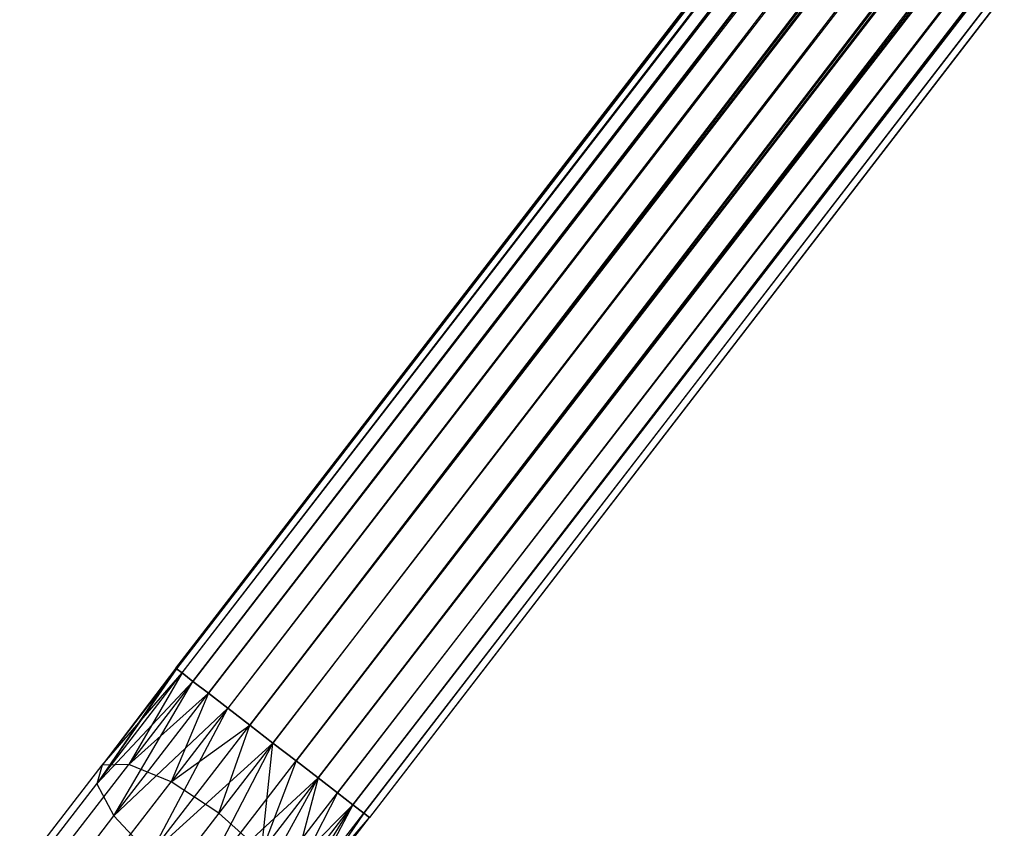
# Model space of a CAD drawing. Extents: x 3 to 49, y 3 to 103.
# Tile 5 of 101: x 12.229 to 13.433, y 8.428 to 9.417. Entities that reach past the tile are written whole.
import ezdxf

# ---------------------------------------------------------------- set-up
doc = ezdxf.new("R2010")
doc.units = 0
doc.header["$LTSCALE"] = 2.54
doc.layers.get('0').update_dxf_attribs({"linetype": 'CONTINUOUS'})

# ---------------------------------------------------------------- blocks, each defined once
blk = doc.blocks.new('HOTEL-MOOD-11782-11790_STL')
at = {"color": 0}
for p, q in [((12.4203, 8.6243, 125.8714), (24.2625, 23.9818, 125.8714)), ((12.4203, 8.6243, 125.8714), (24.2625, 23.9818, 125.8714)), ((12.4211, 8.6236, 125.8533), (24.2625, 23.9818, 125.8714)), ((12.4211, 8.6236, 125.8533), (24.2625, 23.9818, 125.8714)), ((12.4211, 8.6236, 125.8895), (24.2634, 23.9811, 125.8895)), ((12.4211, 8.6236, 125.8895), (24.2634, 23.9811, 125.8895)), ((24.2702, 23.9758, 125.8182), (12.4211, 8.6236, 125.8533)), ((24.2702, 23.9758, 125.8182), (12.4211, 8.6236, 125.8533)), ((12.428, 8.6184, 125.8182), (24.2702, 23.9758, 125.8182)), ((12.428, 8.6184, 125.8182), (24.2702, 23.9758, 125.8182)), ((12.4413, 8.6081, 125.7862), (24.2702, 23.9758, 125.8182)), ((12.4413, 8.6081, 125.7862), (24.2702, 23.9758, 125.8182)), ((12.4211, 8.6236, 125.8895), (24.2835, 23.9655, 125.9566)), ((12.4211, 8.6236, 125.8895), (24.2835, 23.9655, 125.9566)), ((12.428, 8.6184, 125.9246), (24.2835, 23.9655, 125.9566)), ((12.428, 8.6184, 125.9246), (24.2835, 23.9655, 125.9566)), ((24.2835, 23.9655, 125.9566), (12.4413, 8.6081, 125.9566)), ((24.2835, 23.9655, 125.9566), (12.4413, 8.6081, 125.9566)), ((24.2835, 23.9655, 125.9566), (12.4603, 8.5935, 125.9837)), ((24.2835, 23.9655, 125.9566), (12.4603, 8.5935, 125.9837)), ((12.4413, 8.6081, 125.7862), (24.3025, 23.9509, 125.7591)), ((12.4413, 8.6081, 125.7862), (24.3025, 23.9509, 125.7591)), ((12.4603, 8.5935, 125.7591), (24.3025, 23.9509, 125.7591)), ((12.4603, 8.5935, 125.7591), (24.3025, 23.9509, 125.7591)), ((24.3025, 23.9509, 125.7591), (12.4838, 8.5753, 125.7386)), ((24.3025, 23.9509, 125.7591), (12.4838, 8.5753, 125.7386)), ((24.3025, 23.9509, 125.7591), (12.5106, 8.5546, 125.7258)), ((24.3025, 23.9509, 125.7591), (12.5106, 8.5546, 125.7258)), ((24.3261, 23.9327, 126.0042), (12.4603, 8.5935, 125.9837)), ((24.3261, 23.9327, 126.0042), (12.4603, 8.5935, 125.9837)), ((24.3261, 23.9327, 126.0042), (12.4838, 8.5753, 126.0042)), ((24.3261, 23.9327, 126.0042), (12.4838, 8.5753, 126.0042)), ((12.5106, 8.5546, 126.0171), (24.3261, 23.9327, 126.0042)), ((12.5106, 8.5546, 126.0171), (24.3261, 23.9327, 126.0042)), ((24.3529, 23.9121, 125.7258), (12.5106, 8.5546, 125.7258)), ((24.3529, 23.9121, 125.7258), (12.5106, 8.5546, 125.7258)), ((24.3529, 23.9121, 125.7258), (12.539, 8.5327, 125.7214)), ((24.3529, 23.9121, 125.7258), (12.539, 8.5327, 125.7214)), ((24.3529, 23.9121, 125.7258), (12.5675, 8.5108, 125.7258)), ((24.3529, 23.9121, 125.7258), (12.5675, 8.5108, 125.7258)), ((12.5106, 8.5546, 126.0171), (24.3813, 23.8902, 126.0214)), ((12.5106, 8.5546, 126.0171), (24.3813, 23.8902, 126.0214)), ((12.539, 8.5327, 126.0214), (24.3813, 23.8902, 126.0214)), ((12.539, 8.5327, 126.0214), (24.3813, 23.8902, 126.0214)), ((12.5675, 8.5108, 126.0171), (24.3813, 23.8902, 126.0214)), ((12.5675, 8.5108, 126.0171), (24.3813, 23.8902, 126.0214)), ((24.4097, 23.8682, 125.7258), (12.5675, 8.5108, 125.7258)), ((24.4097, 23.8682, 125.7258), (12.5675, 8.5108, 125.7258)), ((24.4097, 23.8682, 125.7258), (12.5942, 8.4902, 125.7386)), ((24.4097, 23.8682, 125.7258), (12.5942, 8.4902, 125.7386)), ((12.5675, 8.5108, 126.0171), (24.4365, 23.8476, 126.0042)), ((12.5675, 8.5108, 126.0171), (24.4365, 23.8476, 126.0042)), ((12.5942, 8.4902, 126.0042), (24.4365, 23.8476, 126.0042)), ((12.5942, 8.4902, 126.0042), (24.4365, 23.8476, 126.0042)), ((24.4601, 23.8294, 125.7591), (12.5942, 8.4902, 125.7386)), ((24.4601, 23.8294, 125.7591), (12.5942, 8.4902, 125.7386)), ((24.4601, 23.8294, 125.7591), (12.6178, 8.472, 125.7591)), ((24.4601, 23.8294, 125.7591), (12.6178, 8.472, 125.7591)), ((24.4601, 23.8294, 125.7591), (12.6368, 8.4573, 125.7862)), ((24.4601, 23.8294, 125.7591), (12.6368, 8.4573, 125.7862)), ((12.5942, 8.4902, 126.0042), (24.4791, 23.8148, 125.9566)), ((12.5942, 8.4902, 126.0042), (24.4791, 23.8148, 125.9566)), ((12.6178, 8.472, 125.9837), (24.4791, 23.8148, 125.9566)), ((12.6178, 8.472, 125.9837), (24.4791, 23.8148, 125.9566)), ((24.4791, 23.8148, 125.9566), (12.6368, 8.4573, 125.9566)), ((24.4791, 23.8148, 125.9566), (12.6368, 8.4573, 125.9566)), ((24.4924, 23.8045, 125.8182), (12.6368, 8.4573, 125.7862)), ((24.4924, 23.8045, 125.8182), (12.6368, 8.4573, 125.7862)), ((12.6368, 8.4573, 125.9566), (24.4992, 23.7992, 125.8895)), ((12.6368, 8.4573, 125.9566), (24.4992, 23.7992, 125.8895)), ((24.4924, 23.8045, 125.8182), (12.6501, 8.4471, 125.8182)), ((24.4924, 23.8045, 125.8182), (12.6501, 8.4471, 125.8182)), ((12.6501, 8.4471, 125.9246), (24.4992, 23.7992, 125.8895)), ((12.6501, 8.4471, 125.9246), (24.4992, 23.7992, 125.8895)), ((24.4924, 23.8045, 125.8182), (12.657, 8.4418, 125.8533)), ((24.4924, 23.8045, 125.8182), (12.657, 8.4418, 125.8533)), ((24.4992, 23.7992, 125.8895), (12.657, 8.4418, 125.8533)), ((24.4992, 23.7992, 125.8895), (12.657, 8.4418, 125.8895)), ((24.4992, 23.7992, 125.8895), (12.657, 8.4418, 125.8533)), ((24.4992, 23.7992, 125.8895), (12.657, 8.4418, 125.8895)), ((12.4203, 8.6243, 125.8714), (12.3236, 8.483, 125.8975)), ((12.4203, 8.6243, 125.8714), (12.3236, 8.483, 125.8975)), ((12.4211, 8.6236, 125.8895), (12.3236, 8.483, 125.8975)), ((12.4211, 8.6236, 125.8895), (12.3236, 8.483, 125.8975)), ((12.4203, 8.6243, 125.8714), (12.3302, 8.5057, 125.8297)), ((12.4203, 8.6243, 125.8714), (12.3302, 8.5057, 125.8297)), ((12.4211, 8.6236, 125.8533), (12.3302, 8.5057, 125.8297)), ((12.4211, 8.6236, 125.8533), (12.3302, 8.5057, 125.8297)), ((12.4211, 8.6236, 125.8895), (12.4203, 8.6243, 125.8714)), ((12.4203, 8.6243, 125.8714), (12.4211, 8.6236, 125.8533)), ((12.4203, 8.6243, 125.8714), (12.4211, 8.6236, 125.8533)), ((12.4211, 8.6236, 125.8895), (12.4203, 8.6243, 125.8714)), ((12.428, 8.6184, 125.9246), (12.4211, 8.6236, 125.8895)), ((12.4211, 8.6236, 125.8533), (12.428, 8.6184, 125.8182)), ((12.428, 8.6184, 125.9246), (12.4211, 8.6236, 125.8895)), ((12.4211, 8.6236, 125.8533), (12.428, 8.6184, 125.8182)), ((12.3236, 8.483, 125.8975), (12.428, 8.6184, 125.9246)), ((12.3236, 8.483, 125.8975), (12.428, 8.6184, 125.9246)), ((12.3236, 8.483, 125.8975), (12.4413, 8.6081, 125.9566)), ((12.3236, 8.483, 125.8975), (12.4413, 8.6081, 125.9566)), ((12.3302, 8.5057, 125.8297), (12.428, 8.6184, 125.8182)), ((12.3302, 8.5057, 125.8297), (12.428, 8.6184, 125.8182)), ((12.3447, 8.4436, 125.9537), (12.4413, 8.6081, 125.9566)), ((12.3447, 8.4436, 125.9537), (12.4413, 8.6081, 125.9566)), ((12.428, 8.6184, 125.8182), (12.363, 8.5066, 125.7659)), ((12.428, 8.6184, 125.8182), (12.363, 8.5066, 125.7659)), ((12.4413, 8.6081, 125.7862), (12.363, 8.5066, 125.7659)), ((12.4413, 8.6081, 125.7862), (12.363, 8.5066, 125.7659)), ((12.428, 8.6184, 125.8182), (12.4413, 8.6081, 125.7862)), ((12.4413, 8.6081, 125.9566), (12.428, 8.6184, 125.9246)), ((12.4413, 8.6081, 125.9566), (12.428, 8.6184, 125.9246)), ((12.428, 8.6184, 125.8182), (12.4413, 8.6081, 125.7862)), ((12.4413, 8.6081, 125.7862), (12.4603, 8.5935, 125.7591)), ((12.4603, 8.5935, 125.9837), (12.4413, 8.6081, 125.9566)), ((12.4603, 8.5935, 125.9837), (12.4413, 8.6081, 125.9566)), ((12.4413, 8.6081, 125.7862), (12.4603, 8.5935, 125.7591)), ((12.3447, 8.4436, 125.9537), (12.4603, 8.5935, 125.9837)), ((12.3447, 8.4436, 125.9537), (12.4603, 8.5935, 125.9837)), ((12.363, 8.5066, 125.7659), (12.4603, 8.5935, 125.7591)), ((12.363, 8.5066, 125.7659), (12.4603, 8.5935, 125.7591)), ((12.4603, 8.5935, 125.7591), (12.4146, 8.4854, 125.7206)), ((12.4603, 8.5935, 125.7591), (12.4146, 8.4854, 125.7206)), ((12.4603, 8.5935, 125.7591), (12.4838, 8.5753, 125.7386)), ((12.4838, 8.5753, 126.0042), (12.4603, 8.5935, 125.9837)), ((12.4838, 8.5753, 126.0042), (12.4603, 8.5935, 125.9837)), ((12.4603, 8.5935, 125.7591), (12.4838, 8.5753, 125.7386)), ((12.3447, 8.4436, 125.9537), (12.4838, 8.5753, 126.0042)), ((12.3447, 8.4436, 125.9537), (12.4838, 8.5753, 126.0042)), ((12.3888, 8.3966, 125.9854), (12.4838, 8.5753, 126.0042)), ((12.3888, 8.3966, 125.9854), (12.4838, 8.5753, 126.0042)), ((12.4838, 8.5753, 125.7386), (12.4146, 8.4854, 125.7206)), ((12.4838, 8.5753, 125.7386), (12.4146, 8.4854, 125.7206)), ((12.4838, 8.5753, 125.7386), (12.5106, 8.5546, 125.7258)), ((12.5106, 8.5546, 126.0171), (12.4838, 8.5753, 126.0042)), ((12.5106, 8.5546, 126.0171), (12.4838, 8.5753, 126.0042)), ((12.4838, 8.5753, 125.7386), (12.5106, 8.5546, 125.7258)), ((12.3888, 8.3966, 125.9854), (12.5106, 8.5546, 126.0171)), ((12.3888, 8.3966, 125.9854), (12.5106, 8.5546, 126.0171)), ((12.4146, 8.4854, 125.7206), (12.5106, 8.5546, 125.7258)), ((12.4146, 8.4854, 125.7206), (12.5106, 8.5546, 125.7258)), ((12.473, 8.4471, 125.7043), (12.5106, 8.5546, 125.7258)), ((12.473, 8.4471, 125.7043), (12.5106, 8.5546, 125.7258)), ((12.5106, 8.5546, 125.7258), (12.539, 8.5327, 125.7214)), ((12.539, 8.5327, 126.0214), (12.5106, 8.5546, 126.0171)), ((12.5106, 8.5546, 125.7258), (12.539, 8.5327, 125.7214)), ((12.539, 8.5327, 126.0214), (12.5106, 8.5546, 126.0171)), ((12.3888, 8.3966, 125.9854), (12.539, 8.5327, 126.0214)), ((12.3888, 8.3966, 125.9854), (12.539, 8.5327, 126.0214)), ((12.4456, 8.3528, 125.9854), (12.539, 8.5327, 126.0214)), ((12.4456, 8.3528, 125.9854), (12.539, 8.5327, 126.0214)), ((12.539, 8.5327, 125.7214), (12.473, 8.4471, 125.7043)), ((12.539, 8.5327, 125.7214), (12.473, 8.4471, 125.7043)), ((12.525, 8.4003, 125.7206), (12.539, 8.5327, 125.7214)), ((12.525, 8.4003, 125.7206), (12.539, 8.5327, 125.7214)), ((12.5675, 8.5108, 126.0171), (12.539, 8.5327, 126.0214)), ((12.539, 8.5327, 125.7214), (12.5675, 8.5108, 125.7258)), ((12.539, 8.5327, 125.7214), (12.5675, 8.5108, 125.7258)), ((12.5675, 8.5108, 126.0171), (12.539, 8.5327, 126.0214)), ((12.4456, 8.3528, 125.9854), (12.5675, 8.5108, 126.0171)), ((12.4456, 8.3528, 125.9854), (12.5675, 8.5108, 126.0171)), ((12.5675, 8.5108, 125.7258), (12.525, 8.4003, 125.7206)), ((12.5675, 8.5108, 125.7258), (12.525, 8.4003, 125.7206)), ((12.5942, 8.4902, 126.0042), (12.5675, 8.5108, 126.0171)), ((12.5675, 8.5108, 125.7258), (12.5942, 8.4902, 125.7386)), ((12.5675, 8.5108, 125.7258), (12.5942, 8.4902, 125.7386)), ((12.5942, 8.4902, 126.0042), (12.5675, 8.5108, 126.0171)), ((12.2482, 8.3993, 125.7613), (12.3302, 8.5057, 125.8297)), ((12.2482, 8.3993, 125.7613), (12.3302, 8.5057, 125.8297)), ((12.2924, 8.415, 125.707), (12.363, 8.5066, 125.7659)), ((12.2924, 8.415, 125.707), (12.363, 8.5066, 125.7659)), ((12.3302, 8.5057, 125.8297), (12.3236, 8.483, 125.8975)), ((12.3302, 8.5057, 125.8297), (12.3236, 8.483, 125.8975)), ((12.363, 8.5066, 125.7659), (12.3302, 8.5057, 125.8297)), ((12.363, 8.5066, 125.7659), (12.3302, 8.5057, 125.8297)), ((12.4146, 8.4854, 125.7206), (12.363, 8.5066, 125.7659)), ((12.4146, 8.4854, 125.7206), (12.363, 8.5066, 125.7659)), ((12.4456, 8.3528, 125.9854), (12.5942, 8.4902, 126.0042)), ((12.4456, 8.3528, 125.9854), (12.5942, 8.4902, 126.0042)), ((12.5023, 8.3221, 125.9537), (12.5942, 8.4902, 126.0042)), ((12.5023, 8.3221, 125.9537), (12.5942, 8.4902, 126.0042)), ((12.5942, 8.4902, 125.7386), (12.525, 8.4003, 125.7206)), ((12.5942, 8.4902, 125.7386), (12.525, 8.4003, 125.7206)), ((12.5942, 8.4902, 125.7386), (12.5585, 8.3558, 125.7659)), ((12.5942, 8.4902, 125.7386), (12.5585, 8.3558, 125.7659)), ((12.6178, 8.472, 125.9837), (12.5942, 8.4902, 126.0042)), ((12.5942, 8.4902, 125.7386), (12.6178, 8.472, 125.7591)), ((12.5942, 8.4902, 125.7386), (12.6178, 8.472, 125.7591)), ((12.6178, 8.472, 125.9837), (12.5942, 8.4902, 126.0042)), ((12.2294, 8.3609, 125.8189), (12.3236, 8.483, 125.8975)), ((12.2294, 8.3609, 125.8189), (12.3236, 8.483, 125.8975)), ((12.3236, 8.483, 125.8975), (12.3447, 8.4436, 125.9537)), ((12.3236, 8.483, 125.8975), (12.3447, 8.4436, 125.9537)), ((12.3521, 8.4044, 125.6685), (12.4146, 8.4854, 125.7206)), ((12.3521, 8.4044, 125.6685), (12.4146, 8.4854, 125.7206)), ((12.473, 8.4471, 125.7043), (12.4146, 8.4854, 125.7206)), ((12.473, 8.4471, 125.7043), (12.4146, 8.4854, 125.7206)), ((12.5023, 8.3221, 125.9537), (12.6178, 8.472, 125.9837)), ((12.5023, 8.3221, 125.9537), (12.6178, 8.472, 125.9837)), ((12.6178, 8.472, 125.7591), (12.5585, 8.3558, 125.7659)), ((12.6178, 8.472, 125.7591), (12.5585, 8.3558, 125.7659)), ((12.6368, 8.4573, 125.9566), (12.6178, 8.472, 125.9837)), ((12.6178, 8.472, 125.7591), (12.6368, 8.4573, 125.7862)), ((12.6178, 8.472, 125.7591), (12.6368, 8.4573, 125.7862)), ((12.6368, 8.4573, 125.9566), (12.6178, 8.472, 125.9837)), ((12.5023, 8.3221, 125.9537), (12.6368, 8.4573, 125.9566)), ((12.5023, 8.3221, 125.9537), (12.6368, 8.4573, 125.9566)), ((12.5457, 8.3117, 125.8975), (12.6368, 8.4573, 125.9566)), ((12.5457, 8.3117, 125.8975), (12.6368, 8.4573, 125.9566)), ((12.5585, 8.3558, 125.7659), (12.6368, 8.4573, 125.7862)), ((12.5585, 8.3558, 125.7659), (12.6368, 8.4573, 125.7862)), ((12.6368, 8.4573, 125.7862), (12.566, 8.3239, 125.8297)), ((12.6368, 8.4573, 125.7862), (12.566, 8.3239, 125.8297)), ((12.6501, 8.4471, 125.9246), (12.6368, 8.4573, 125.9566)), ((12.6368, 8.4573, 125.7862), (12.6501, 8.4471, 125.8182)), ((12.6368, 8.4573, 125.7862), (12.6501, 8.4471, 125.8182)), ((12.6501, 8.4471, 125.9246), (12.6368, 8.4573, 125.9566)), ((12.2405, 8.3085, 125.8667), (12.3447, 8.4436, 125.9537)), ((12.2405, 8.3085, 125.8667), (12.3447, 8.4436, 125.9537)), ((12.3447, 8.4436, 125.9537), (12.3888, 8.3966, 125.9854)), ((12.3447, 8.4436, 125.9537), (12.3888, 8.3966, 125.9854)), ((12.473, 8.4471, 125.7043), (12.4134, 8.3698, 125.6546)), ((12.473, 8.4471, 125.7043), (12.4134, 8.3698, 125.6546)), ((12.525, 8.4003, 125.7206), (12.473, 8.4471, 125.7043)), ((12.525, 8.4003, 125.7206), (12.473, 8.4471, 125.7043)), ((12.5457, 8.3117, 125.8975), (12.6501, 8.4471, 125.9246)), ((12.5457, 8.3117, 125.8975), (12.6501, 8.4471, 125.9246)), ((12.5457, 8.3117, 125.8975), (12.657, 8.4418, 125.8895)), ((12.5457, 8.3117, 125.8975), (12.657, 8.4418, 125.8895)), ((12.6501, 8.4471, 125.8182), (12.566, 8.3239, 125.8297)), ((12.6501, 8.4471, 125.8182), (12.566, 8.3239, 125.8297)), ((12.566, 8.3239, 125.8297), (12.657, 8.4418, 125.8895)), ((12.566, 8.3239, 125.8297), (12.657, 8.4418, 125.8533)), ((12.566, 8.3239, 125.8297), (12.657, 8.4418, 125.8895)), ((12.566, 8.3239, 125.8297), (12.657, 8.4418, 125.8533)), ((12.657, 8.4418, 125.8895), (12.6501, 8.4471, 125.9246)), ((12.6501, 8.4471, 125.8182), (12.657, 8.4418, 125.8533)), ((12.6501, 8.4471, 125.8182), (12.657, 8.4418, 125.8533)), ((12.657, 8.4418, 125.8895), (12.6501, 8.4471, 125.9246))]:
    blk.add_line(p, q, dxfattribs=at)

msp = doc.modelspace()

# ---------------------------------------------------------------- block references
at = {"color": 0}
msp.add_blockref('HOTEL-MOOD-11782-11790_STL', (0, 0), dxfattribs=at)

doc.saveas('drawing.dxf')
